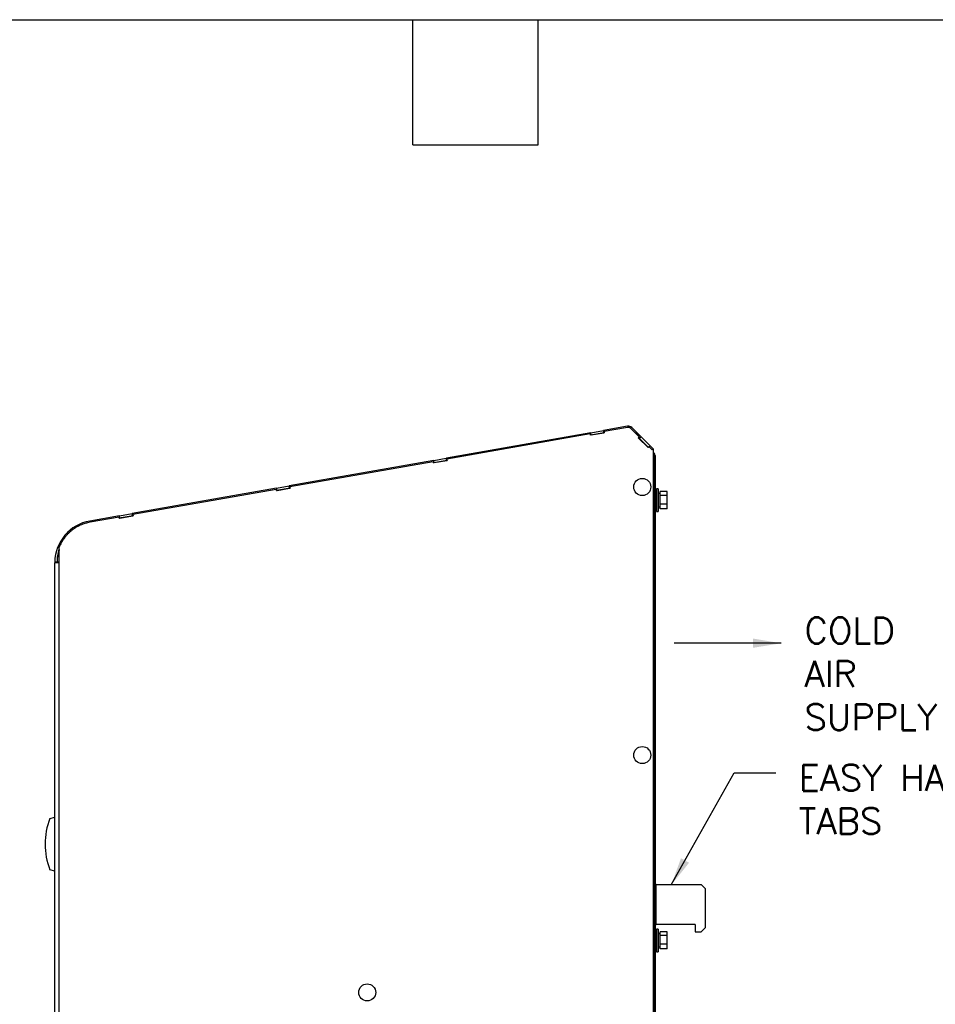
# Model space of a CAD drawing. Header units: inches. Extents: x -1 to 108, y 3 to 86.
# Tile 14 of 17: x 42 to 65, y 62 to 86. Entities that reach past the tile are written whole.
import ezdxf

# ---------------------------------------------------------------- set-up
doc = ezdxf.new("R2010")
doc.units = ezdxf.units.IN
doc.header["$LTSCALE"] = 12
doc.header["$MEASUREMENT"] = 0
doc.linetypes.add('SLD-Solid', pattern=[0])
doc.layers.add('TEXT', color=140, linetype='SLD-Solid', lineweight=25)
doc.layers.add('TEXT @ 1', color=140, linetype='SLD-Solid', lineweight=25)
doc.styles.add('ROMANS', font='romans.shx')
doc.dimstyles.new('FSTD1', dxfattribs={"dimtxt": 0.65, "dimasz": 0.7, "dimexe": 0.5, "dimexo": 0.5, "dimgap": 0.25, "dimtad": 1, "dimzin": 9, "dimdsep": 46, "dimtxsty": 'ROMANS', "dimcen": 0, "dimadec": 0, "dimazin": 0, "dimtfac": 1, "dimtmove": 0, "dimatfit": 3, "dimfxl": 0, "dimtolj": 1, "dimarcsym": 0})

msp = doc.modelspace()

# ---------------------------------------------------------------- linework, layer by layer
for p, q in [((57.293, 76.32), (56.691, 76.214)), ((57.29, 76.289), (56.706, 76.186)), ((57.311, 76.29), (57.306, 76.29)), ((57.63, 76.055), (57.399, 76.286)), ((56.375, 76.158), (52.767, 75.522)), ((56.363, 76.125), (52.782, 75.494)), ((56.368, 76.098), (56.363, 76.125)), ((56.368, 76.125), (56.363, 76.125)), ((56.711, 76.158), (56.368, 76.098)), ((56.373, 76.098), (56.368, 76.125)), ((56.373, 76.098), (56.385, 76.101)), ((56.375, 76.158), (56.689, 76.213)), ((56.385, 76.101), (56.375, 76.158)), ((56.385, 76.101), (56.699, 76.156)), ((56.689, 76.213), (56.691, 76.214)), ((56.699, 76.156), (56.689, 76.213)), ((56.691, 76.214), (56.701, 76.156)), ((56.699, 76.156), (56.701, 76.156)), ((56.701, 76.156), (56.711, 76.158)), ((56.706, 76.186), (56.711, 76.158)), ((57.377, 76.264), (57.372, 76.264)), ((57.583, 76.053), (57.372, 76.264)), ((57.589, 76.053), (57.377, 76.264)), ((57.563, 76.032), (57.583, 76.053)), ((57.568, 76.032), (57.563, 76.032)), ((57.81, 75.785), (57.563, 76.032)), ((57.568, 76.032), (57.589, 76.053)), ((57.813, 75.788), (57.568, 76.032)), ((57.57, 76.033), (57.589, 76.014)), ((57.589, 76.053), (57.583, 76.053)), ((57.589, 76.014), (57.63, 76.055)), ((57.63, 76.055), (57.856, 75.829)), ((57.589, 76.014), (57.814, 75.789)), ((57.831, 75.806), (57.81, 75.785)), ((57.906, 75.73), (57.831, 75.806)), ((57.836, 75.806), (57.831, 75.806)), ((57.832, 75.806), (57.856, 75.829)), ((57.857, 75.828), (57.834, 75.806)), ((57.909, 75.732), (57.836, 75.806)), ((57.856, 75.829), (57.857, 75.828)), ((57.931, 75.755), (57.857, 75.828)), ((57.931, 75.755), (57.906, 75.73)), ((57.936, 75.749), (57.931, 75.755)), ((57.936, 75.755), (57.931, 75.755)), ((57.941, 75.749), (57.936, 75.755)), ((57.941, 75.749), (57.936, 75.749)), ((57.941, 40.321), (57.941, 75.749)), ((57.946, 75.749), (57.941, 75.749)), ((57.946, 40.321), (57.946, 75.749)), ((57.955, 75.648), (57.946, 75.657)), ((57.955, 75.648), (57.946, 75.639)), ((57.955, 75.585), (57.946, 75.594)), ((57.955, 40.972), (57.955, 75.585)), ((57.955, 75.585), (57.981, 75.585)), ((57.981, 75.585), (57.981, 41.002)), ((52.451, 75.466), (48.842, 74.83)), ((52.438, 75.433), (48.857, 74.802)), ((52.443, 75.406), (52.438, 75.433)), ((52.443, 75.433), (52.438, 75.433)), ((52.786, 75.466), (52.443, 75.406)), ((52.448, 75.406), (52.443, 75.433)), ((52.448, 75.406), (52.461, 75.409)), ((52.451, 75.466), (52.765, 75.521)), ((52.461, 75.409), (52.451, 75.466)), ((52.461, 75.409), (52.775, 75.464)), ((52.765, 75.521), (52.767, 75.522)), ((52.775, 75.464), (52.765, 75.521)), ((52.767, 75.522), (52.777, 75.464)), ((52.775, 75.464), (52.777, 75.464)), ((52.777, 75.464), (52.786, 75.466)), ((52.782, 75.494), (52.786, 75.466)), ((57.951, 75.374), (57.946, 75.381)), ((57.946, 75.374), (57.951, 75.374)), ((57.946, 40.972), (57.946, 75.374)), ((57.946, 75.374), (57.946, 75.374)), ((57.951, 40.972), (57.951, 75.374)), ((48.526, 74.774), (48.84, 74.829)), ((48.84, 74.829), (48.842, 74.83)), ((48.85, 74.772), (48.84, 74.829)), ((48.842, 74.83), (48.852, 74.772)), ((48.857, 74.802), (48.862, 74.774)), ((48.526, 74.774), (44.917, 74.138)), ((48.513, 74.741), (44.932, 74.11)), ((48.518, 74.713), (48.513, 74.741)), ((48.518, 74.741), (48.513, 74.741)), ((48.862, 74.774), (48.518, 74.713)), ((48.523, 74.714), (48.518, 74.741)), ((48.523, 74.714), (48.536, 74.717)), ((48.536, 74.717), (48.526, 74.774)), ((48.536, 74.717), (48.85, 74.772)), ((48.85, 74.772), (48.852, 74.772)), ((48.852, 74.772), (48.862, 74.774)), ((58.021, 74.595), (57.981, 74.595)), ((58.021, 74.753), (58.021, 74.189)), ((58.059, 74.753), (58.021, 74.753)), ((58.059, 74.753), (58.059, 74.189)), ((58.108, 74.634), (58.059, 74.634)), ((58.108, 74.589), (58.108, 74.686)), ((58.285, 74.686), (58.108, 74.686)), ((58.108, 74.374), (58.108, 74.589)), ((58.285, 74.589), (58.108, 74.589)), ((58.285, 74.589), (58.285, 74.686)), ((58.285, 74.374), (58.285, 74.589)), ((57.981, 74.347), (58.021, 74.347)), ((58.059, 74.308), (58.108, 74.308)), ((58.108, 74.256), (58.108, 74.374)), ((58.285, 74.374), (58.108, 74.374)), ((58.285, 74.256), (58.285, 74.374)), ((44.601, 74.082), (43.855, 73.95)), ((44.937, 74.082), (44.594, 74.021)), ((44.601, 74.082), (44.915, 74.137)), ((44.611, 74.025), (44.601, 74.082)), ((44.611, 74.025), (44.925, 74.08)), ((44.915, 74.137), (44.917, 74.138)), ((44.925, 74.08), (44.915, 74.137)), ((44.917, 74.138), (44.927, 74.08)), ((44.925, 74.08), (44.927, 74.08)), ((44.927, 74.08), (44.937, 74.082)), ((44.932, 74.11), (44.937, 74.082)), ((58.021, 74.189), (58.059, 74.189)), ((58.285, 74.256), (58.108, 74.256)), ((44.589, 74.049), (43.862, 73.921)), ((44.594, 74.021), (44.589, 74.049)), ((44.594, 74.049), (44.589, 74.049)), ((44.598, 74.022), (44.594, 74.049)), ((44.598, 74.022), (44.611, 74.025)), ((43.091, 72.908), (43.091, 73.296)), ((42.981, 72.929), (43.039, 72.928)), ((42.981, 40.321), (42.981, 72.908)), ((43.091, 72.908), (42.981, 72.908)), ((43.091, 72.923), (43.038, 72.923)), ((43.038, 72.908), (43.038, 72.923)), ((43.091, 40.321), (43.091, 72.908)), ((57.981, 40.321), (57.981, 72.908)), ((42.861, 66.516), (42.981, 66.548)), ((42.981, 65.204), (42.861, 65.236)), ((58.012, 64.871), (57.981, 64.871)), ((58.012, 64.871), (59.131, 64.871)), ((58.012, 63.871), (58.012, 64.871)), ((59.231, 64.771), (59.131, 64.871)), ((59.231, 64.771), (59.231, 63.783)), ((57.981, 63.871), (58.012, 63.871)), ((58.981, 63.871), (58.012, 63.871)), ((58.021, 63.753), (58.021, 63.189)), ((58.059, 63.753), (58.021, 63.753)), ((58.059, 63.753), (58.059, 63.189)), ((58.981, 63.871), (58.981, 63.683)), ((59.131, 63.683), (59.231, 63.783)), ((58.021, 63.595), (57.981, 63.595)), ((58.108, 63.634), (58.059, 63.634)), ((58.108, 63.589), (58.108, 63.686)), ((58.285, 63.686), (58.108, 63.686)), ((58.108, 63.374), (58.108, 63.589)), ((58.285, 63.589), (58.108, 63.589)), ((58.285, 63.589), (58.285, 63.686)), ((58.285, 63.374), (58.285, 63.589)), ((58.981, 63.683), (59.131, 63.683)), ((57.981, 63.347), (58.021, 63.347)), ((58.059, 63.308), (58.108, 63.308)), ((58.108, 63.256), (58.108, 63.374)), ((58.285, 63.374), (58.108, 63.374)), ((58.285, 63.256), (58.108, 63.256)), ((58.285, 63.256), (58.285, 63.374)), ((58.021, 63.189), (58.059, 63.189))]:
    msp.add_line(p, q)
for centre, radius, start, end in [((57.306, 76.192), 0.0975, 47.4831, 99.4463), ((57.314, 76.202), 0.12, 45, 100), ((57.311, 76.192), 0.0975, 47.4831, 89.7202), ((57.892, 75.585), 0.089, 0, 45), ((44.039, 72.908), 1.058, 100, 178.854), ((44.038, 72.923), 1, 161.3279, 180), ((44.039, 72.908), 1, 161.5231, 178.854), ((44.039, 72.908), 1.058, 178.854, 180), ((44.49, 65.876), 1.75, 158.5583, 201.4417)]:
    msp.add_arc(centre, radius, start, end)
for centre in [(57.662, 74.801), (57.662, 68.101), (50.789, 62.171)]:
    msp.add_ellipse(centre, major_axis=(0, 0.214), ratio=0.996195)
msp.add_rational_spline([(43.862, 73.921), (43.304, 73.822), (43.091, 73.296)], [1, 0.875137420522, 1], degree=2)
at = {"layer": 'TEXT'}
for p, q in [((-1.239, 86.478), (108.231, 86.478)), ((51.932, 83.35), (51.932, 86.478)), ((55.06, 83.35), (55.06, 86.478)), ((51.932, 83.35), (55.06, 83.35))]:
    msp.add_line(p, q, dxfattribs=at)

# ---------------------------------------------------------------- texts
at = {"layer": 'TEXT', "char_height": 0.65, "attachment_point": 1, "style": 'ROMANS'}
for s, width, insert in [('COLD\\PAIR\\PSUPPLY', 5.03731, (61.715, 71.54)), ('EASY HANG\\PTABS', 7.51952, (61.567, 67.861))]:
    msp.add_mtext_dynamic_manual_height_columns(s, width=width, gutter_width=2.5, heights=[0], dxfattribs=dict(at, insert=insert))

# ---------------------------------------------------------------- leaders
at = {"layer": 'TEXT @ 1'}
for points in [[(61.132, 70.896), (58.462, 70.901)], [(58.387, 64.857), (59.961, 67.66), (61, 67.66)]]:
    msp.add_leader(points, dimstyle='FSTD1', override={"dimscale": 1}, dxfattribs=at)

doc.saveas('drawing.dxf')
